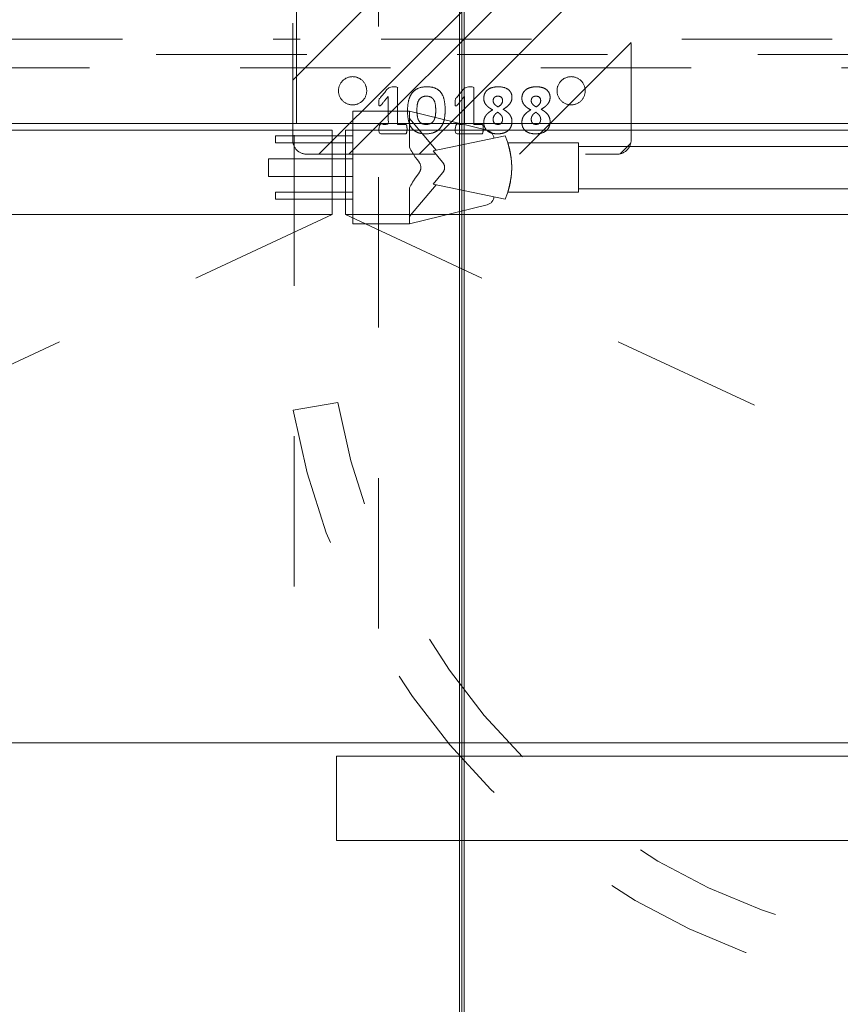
# Model space of a CAD drawing. Header units: inches. Extents: x -465 to -303, y -234 to 7.
# Tile 39 of 71: x -377.88 to -370.61, y -9.88 to -1.16. Entities that reach past the tile are written whole.
import ezdxf

# ---------------------------------------------------------------- set-up
doc = ezdxf.new("R2010")
doc.units = ezdxf.units.IN
doc.header["$LTSCALE"] = 32
doc.header["$MEASUREMENT"] = 0
doc.linetypes.add('Dash Style-1', pattern=[0.083328, 0.041656, -0.041672])
for name, color, linetype, lineweight in [('Black', 7, 'Continuous', 18), ('DashLine', 7, 'Dash Style-1', 13), ('DashLineFill', 7, 'Dash Style-1', 13), ('Drawing', 7, 'Continuous', 18), ('None', 7, 'Continuous', 18), ('SolidLine', 7, 'Continuous', 15)]:
    doc.layers.add(name, color=color, linetype=linetype, lineweight=lineweight)
pattern_1 = [(45, (0, 0), (-1.613, 1.9357), []), (45, (-1.0608, 1.0608), (-0.47235, 0.41676), [])]

# ---------------------------------------------------------------- blocks, each defined once
blk = doc.blocks.new('Group-10')
at = {"layer": 'DashLine'}
for p, q in [((35.937, -8.8583), (19.7591, -16.4022)), ((36.0551, -8.8583), (52.2331, -16.4022))]:
    blk.add_line(p, q, dxfattribs=at)
at = {"layer": 'DashLine', "flags": 128}
for points in [[(35.622, -0.7677), (36.3701, -0.7677), (36.3701, -7.3031), (35.622, -7.3031)], [(0.748, -7.3031), (35.622, -7.3031), (35.622, -8.0512), (0.748, -8.0512)], [(36.3701, -7.3031), (71.5591, -7.3031), (71.5591, -8.0512), (36.3701, -8.0512)]]:
    blk.add_lwpolyline(points, close=True, dxfattribs=at)
at = {"layer": 'SolidLine', "flags": 128}
for points in [[(0.748, -0.7677), (89.2126, -0.7677), (89.2126, -8.0512), (0.748, -8.0512)], [(18.0866, -8.1102), (35.937, -8.1102), (35.937, -8.8583), (18.0866, -8.8583)], [(36.0551, -8.1102), (53.9055, -8.1102), (53.9055, -8.8583), (36.0551, -8.8583)]]:
    blk.add_lwpolyline(points, close=True, dxfattribs=at)
blk = doc.blocks.new('Group-11')
at = {"layer": 'None'}
blk.add_blockref('Group-10', (0, 0), dxfattribs=at)
blk = doc.blocks.new('SL Utility Cabinet (2D)')
at = {"layer": 'None'}
blk.add_blockref('Group-11', (0, 0), dxfattribs=at)
at = {"layer": 'Drawing', "color": 0, "flags": 1}
for tag in ['Tag', 'Catalog', 'Option1', 'Option2', 'Option3', 'Option4', 'Option5', 'Option6', 'Option7', 'Option8', 'Option9', 'Option10', 'Option11', 'Option12', 'Custom', 'FinishGroup', 'Discount', 'Item2', 'Item3', 'Item6', 'Item8', 'Item9', 'Item10', 'Item12', 'Item13', 'Item16', 'Item18', 'Item19', 'Item20', 'Item21', 'Item22', 'Item23', 'Item24', 'Item25', 'Item1', 'Item4', 'Item5', 'Item7', 'Item11', 'Item14', 'Item15', 'Item17']:
    blk.add_attdef(tag, (-51.5879, 4.5517), '', height=0.00709, dxfattribs=at)
blk = doc.blocks.new('Group-29')
at = {"layer": 'SolidLine', "flags": 128}
for points in [[(1.1024, -2.5591), (37.0866, -2.5591), (37.0866, -86.5748), (1.1024, -86.5748)], [(1.1224, -2.5591), (37.0666, -2.5591), (37.0666, -86.5748), (1.1224, -86.5748)]]:
    blk.add_lwpolyline(points, close=True, dxfattribs=at)
blk = doc.blocks.new('Group-30')
at = {"layer": 'DashLine'}
blk.add_line((37.0866, -2.5787), (37.0866, -24.0157), dxfattribs=at)
at = {"layer": 'SolidLine', "flags": 128}
blk.add_lwpolyline([(37.1066, -2.5787), (37.0866, -2.5787), (37.0866, -24.0157), (37.1066, -24.0157)], close=True, dxfattribs=at)
blk = doc.blocks.new('Group-38')
at = {"layer": 'None'}
blk.add_blockref('Group-30', (0, 0), dxfattribs=at)
blk = doc.blocks.new('Group-39')
at = {"layer": 'DashLineFill', "linetype": 'Continuous', "lineweight": 13}
h = blk.add_hatch(dxfattribs=at)
h.set_pattern_fill('Steel', color=253, style=0, pattern_type=2)
h.set_pattern_definition(pattern_1)
edge = h.paths.add_edge_path()
edge.add_arc((-1.375, -2.6875), 0.125, 180, 270)
edge.add_line((-1.375, -2.8125), (1.375, -2.8125))
edge.add_arc((1.375, -2.6875), 0.125, 270, 360)
edge.add_line((1.5, -2.6875), (1.5, 2.6875))
edge.add_arc((1.375, 2.6875), 0.125, 0, 90)
edge.add_line((1.375, 2.8125), (-1.375, 2.8125))
edge.add_arc((-1.375, 2.6875), 0.125, 90, 180)
edge.add_line((-1.5, 2.6875), (-1.5, -2.6875))
h = blk.add_hatch(dxfattribs=at)
h.set_pattern_fill('Steel', color=253, style=0, pattern_type=2)
h.set_pattern_definition(pattern_1)
edge = h.paths.add_edge_path()
edge.add_arc((-0.96875, 2.25), 0.125, 180, 270)
edge.add_arc((-0.96875, 2.25), 0.125, 270, 360)
edge.add_arc((-0.96875, 2.25), 0.125, 0, 90)
edge.add_arc((-0.96875, 2.25), 0.125, 90, 180)
h = blk.add_hatch(dxfattribs=at)
h.set_pattern_fill('Steel', color=253, style=0, pattern_type=2)
h.set_pattern_definition(pattern_1)
edge = h.paths.add_edge_path()
edge.add_arc((0.96875, 2.25), 0.125, 180, 270)
edge.add_arc((0.96875, 2.25), 0.125, 270, 360)
edge.add_arc((0.96875, 2.25), 0.125, 0, 90)
edge.add_arc((0.96875, 2.25), 0.125, 90, 180)
h = blk.add_hatch(dxfattribs=at)
h.set_pattern_fill('Steel', color=253, style=0, pattern_type=2)
h.set_pattern_definition(pattern_1)
edge = h.paths.add_edge_path()
edge.add_arc((-0.96875, 1.28125), 0.125, 180, 270)
edge.add_arc((-0.96875, 1.28125), 0.125, 270, 360)
edge.add_arc((-0.96875, 1.28125), 0.125, 0, 90)
edge.add_arc((-0.96875, 1.28125), 0.125, 90, 180)
h = blk.add_hatch(dxfattribs=at)
h.set_pattern_fill('Steel', color=253, style=0, pattern_type=2)
h.set_pattern_definition(pattern_1)
edge = h.paths.add_edge_path()
edge.add_arc((0.96875, 1.28125), 0.125, 180, 270)
edge.add_arc((0.96875, 1.28125), 0.125, 270, 360)
edge.add_arc((0.96875, 1.28125), 0.125, 0, 90)
edge.add_arc((0.96875, 1.28125), 0.125, 90, 180)
h = blk.add_hatch(dxfattribs=at)
h.set_pattern_fill('Steel', color=253, style=0, pattern_type=2)
h.set_pattern_definition(pattern_1)
edge = h.paths.add_edge_path()
edge.add_arc((-0.96875, -1.28125), 0.125, 180, 270)
edge.add_arc((-0.96875, -1.28125), 0.125, 270, 360)
edge.add_arc((-0.96875, -1.28125), 0.125, 360, 450)
edge.add_arc((-0.96875, -1.28125), 0.125, 90, 180)
h = blk.add_hatch(dxfattribs=at)
h.set_pattern_fill('Steel', color=253, style=0, pattern_type=2)
h.set_pattern_definition(pattern_1)
edge = h.paths.add_edge_path()
edge.add_arc((0.96875, -1.28125), 0.125, 180, 270)
edge.add_arc((0.96875, -1.28125), 0.125, 270, 360)
edge.add_arc((0.96875, -1.28125), 0.125, 0, 90)
edge.add_arc((0.96875, -1.28125), 0.125, 90, 180)
h = blk.add_hatch(dxfattribs=at)
h.set_pattern_fill('Steel', color=253, style=0, pattern_type=2)
h.set_pattern_definition(pattern_1)
edge = h.paths.add_edge_path()
edge.add_arc((-0.96875, -2.25), 0.125, 180, 270)
edge.add_arc((-0.96875, -2.25), 0.125, 270, 360)
edge.add_arc((-0.96875, -2.25), 0.125, 360, 450)
edge.add_arc((-0.96875, -2.25), 0.125, 90, 180)
h = blk.add_hatch(dxfattribs=at)
h.set_pattern_fill('Steel', color=253, style=0, pattern_type=2)
h.set_pattern_definition(pattern_1)
edge = h.paths.add_edge_path()
edge.add_arc((0.96875, -2.25), 0.125, 180, 270)
edge.add_arc((0.96875, -2.25), 0.125, 270, 360)
edge.add_arc((0.96875, -2.25), 0.125, 0, 90)
edge.add_arc((0.96875, -2.25), 0.125, 90, 180)
at = {"layer": 'DashLineFill', "flags": 128}
for points in [[(-1.5, -2.6875, 0.4142136), (-1.375, -2.8125), (1.375, -2.8125, 0.4142136), (1.5, -2.6875), (1.5, 2.6875, 0.4142136), (1.375, 2.8125), (-1.375, 2.8125, 0.4142136), (-1.5, 2.6875)], [(-1.09375, 2.25, 0.4142136), (-0.96875, 2.125, 0.4142136), (-0.84375, 2.25, 0.4142136), (-0.96875, 2.375, 0.4142136)], [(0.84375, 2.25, 0.4142136), (0.96875, 2.125, 0.4142136), (1.09375, 2.25, 0.4142136), (0.96875, 2.375, 0.4142136)], [(-1.09375, 1.28125, 0.4142136), (-0.96875, 1.15625, 0.4142136), (-0.84375, 1.28125, 0.4142136), (-0.96875, 1.40625, 0.4142136)], [(0.84375, 1.28125, 0.4142136), (0.96875, 1.15625, 0.4142136), (1.09375, 1.28125, 0.4142136), (0.96875, 1.40625, 0.4142136)], [(-1.09375, -1.28125, 0.4142136), (-0.96875, -1.40625, 0.4142136), (-0.84375, -1.28125, 0.4142136), (-0.96875, -1.15625, 0.4142136)], [(0.84375, -1.28125, 0.4142136), (0.96875, -1.40625, 0.4142136), (1.09375, -1.28125, 0.4142136), (0.96875, -1.15625, 0.4142136)], [(-1.09375, -2.25, 0.4142136), (-0.96875, -2.375, 0.4142136), (-0.84375, -2.25, 0.4142136), (-0.96875, -2.125, 0.4142136)], [(0.84375, -2.25, 0.4142136), (0.96875, -2.375, 0.4142136), (1.09375, -2.25, 0.4142136), (0.96875, -2.125, 0.4142136)]]:
    blk.add_lwpolyline(points, format="xyb", close=True, dxfattribs=at)
blk = doc.blocks.new('Group-40')
at = {"layer": 'Black', "color": 7}
for points, knots in [([(-0.4863, -2.5899), (-0.4863, -2.6016), (-0.4889, -2.6172), (-0.4915, -2.6276), (-0.4954, -2.6315), (-0.6113, -2.6315), (-0.7272, -2.6315), (-0.7311, -2.6276), (-0.7337, -2.6172), (-0.7363, -2.6016), (-0.7363, -2.5482), (-0.6895, -2.5482), (-0.653, -2.5482), (-0.653, -2.4232), (-0.653, -2.2982), (-0.6862, -2.3399), (-0.7194, -2.3816), (-0.7246, -2.3842), (-0.7311, -2.3855), (-0.735, -2.3816), (-0.7363, -2.3672), (-0.7363, -2.348), (-0.7363, -2.3347), (-0.7337, -2.3269), (-0.7311, -2.3204), (-0.7285, -2.3178), (-0.6882, -2.2696), (-0.6478, -2.2214), (-0.6452, -2.2188), (-0.64, -2.2175), (-0.6309, -2.2149), (-0.6175, -2.2149), (-0.5983, -2.2149), (-0.5814, -2.2162), (-0.5723, -2.2175), (-0.5697, -2.2214), (-0.5697, -2.3855), (-0.5697, -2.5482), (-0.5338, -2.5482), (-0.4954, -2.5482), (-0.4902, -2.5534), (-0.4863, -2.5691), (-0.4863, -2.5899)], [0, 0, 0, 0.002046, 0.004093, 0.006139, 0.008185, 0.097199, 0.099245, 0.101292, 0.103338, 0.105384, 0.11266, 0.138125, 0.138125, 0.225424, 0.225424, 0.262635, 0.262635, 0.266702, 0.270769, 0.274835, 0.278902, 0.2815, 0.283534, 0.285567, 0.287601, 0.287601, 0.322302, 0.322302, 0.324335, 0.326369, 0.328402, 0.331001, 0.335067, 0.339134, 0.343201, 0.347268, 0.855614, 0.855614, 0.967462, 0.975597, 0.983731, 1, 1, 1]), ([(-0.1484, -2.4219), (-0.1484, -2.4688), (-0.1654, -2.5456), (-0.207, -2.6016), (-0.2721, -2.6315), (-0.3659, -2.6315), (-0.4284, -2.6042), (-0.4662, -2.5508), (-0.4818, -2.474), (-0.4818, -2.3777), (-0.4635, -2.3008), (-0.4232, -2.2448), (-0.3581, -2.2149), (-0.2643, -2.2149), (-0.2018, -2.2422), (-0.1641, -2.2956), (-0.1484, -2.3724), (-0.1484, -2.4219)], [0, 0, 0, 0.067752, 0.135504, 0.203257, 0.271009, 0.335101, 0.399192, 0.463284, 0.527376, 0.588094, 0.648812, 0.709531, 0.770249, 0.827687, 0.885124, 0.942562, 1, 1, 1]), ([(0.1895, -2.5899), (0.1895, -2.6016), (0.1869, -2.6172), (0.1843, -2.6276), (0.1803, -2.6315), (0.0645, -2.6315), (-0.0514, -2.6315), (-0.0553, -2.6276), (-0.0579, -2.6172), (-0.0606, -2.6016), (-0.0606, -2.5482), (-0.0137, -2.5482), (0.0228, -2.5482), (0.0228, -2.4232), (0.0228, -2.2982), (-0.0104, -2.3399), (-0.0436, -2.3816), (-0.0488, -2.3842), (-0.0553, -2.3855), (-0.0592, -2.3816), (-0.0606, -2.3672), (-0.0606, -2.348), (-0.0606, -2.3347), (-0.0579, -2.3269), (-0.0553, -2.3204), (-0.0527, -2.3178), (-0.0124, -2.2696), (0.028, -2.2214), (0.0306, -2.2188), (0.0358, -2.2175), (0.0449, -2.2149), (0.0583, -2.2149), (0.0775, -2.2149), (0.0944, -2.2162), (0.1035, -2.2175), (0.1061, -2.2214), (0.1061, -2.3855), (0.1061, -2.5482), (0.1419, -2.5482), (0.1803, -2.5482), (0.1856, -2.5534), (0.1895, -2.5691), (0.1895, -2.5899)], [0, 0, 0, 0.002046, 0.004093, 0.006139, 0.008185, 0.097199, 0.099245, 0.101292, 0.103338, 0.105384, 0.11266, 0.138125, 0.138125, 0.225424, 0.225424, 0.262635, 0.262635, 0.266702, 0.270769, 0.274835, 0.278902, 0.2815, 0.283534, 0.285567, 0.287601, 0.287601, 0.322302, 0.322302, 0.324335, 0.326369, 0.328402, 0.331001, 0.335067, 0.339134, 0.343201, 0.347268, 0.855614, 0.855614, 0.967462, 0.975597, 0.983731, 1, 1, 1]), ([(0.444, -2.5222), (0.444, -2.5482), (0.4271, -2.5886), (0.3945, -2.6172), (0.3464, -2.6315), (0.2878, -2.6315), (0.2422, -2.6185), (0.2109, -2.5925), (0.194, -2.5547), (0.194, -2.5118), (0.2044, -2.4805), (0.2253, -2.4532), (0.2552, -2.4297), (0.2734, -2.4193), (0.2539, -2.4089), (0.2253, -2.3881), (0.2044, -2.362), (0.194, -2.3334), (0.194, -2.2956), (0.2096, -2.2579), (0.2409, -2.2305), (0.2904, -2.2149), (0.3542, -2.2149), (0.3997, -2.2292), (0.4297, -2.2553), (0.444, -2.2891), (0.444, -2.3256), (0.4336, -2.3542), (0.4128, -2.3803), (0.3841, -2.4037), (0.3646, -2.4141), (0.3841, -2.4245), (0.4141, -2.448), (0.4336, -2.474), (0.444, -2.5039), (0.444, -2.5222)], [0, 0, 0, 0.034048, 0.068096, 0.102144, 0.136193, 0.16876, 0.201328, 0.233896, 0.266464, 0.293605, 0.320746, 0.347888, 0.375029, 0.375029, 0.403644, 0.432259, 0.460874, 0.489489, 0.524705, 0.559922, 0.595138, 0.630354, 0.664162, 0.69797, 0.731777, 0.765585, 0.794887, 0.824189, 0.853491, 0.882792, 0.882792, 0.912094, 0.941396, 0.970698, 1, 1, 1]), ([(0.7819, -2.5222), (0.7819, -2.5482), (0.765, -2.5886), (0.7324, -2.6172), (0.6842, -2.6315), (0.6256, -2.6315), (0.5801, -2.6185), (0.5488, -2.5925), (0.5319, -2.5547), (0.5319, -2.5118), (0.5423, -2.4805), (0.5631, -2.4532), (0.5931, -2.4297), (0.6113, -2.4193), (0.5918, -2.4089), (0.5631, -2.3881), (0.5423, -2.362), (0.5319, -2.3334), (0.5319, -2.2956), (0.5475, -2.2579), (0.5788, -2.2305), (0.6283, -2.2149), (0.6921, -2.2149), (0.7376, -2.2292), (0.7676, -2.2553), (0.7819, -2.2891), (0.7819, -2.3256), (0.7715, -2.3542), (0.7507, -2.3803), (0.722, -2.4037), (0.7025, -2.4141), (0.722, -2.4245), (0.752, -2.448), (0.7715, -2.474), (0.7819, -2.5039), (0.7819, -2.5222)], [0, 0, 0, 0.034048, 0.068096, 0.102144, 0.136193, 0.16876, 0.201328, 0.233896, 0.266464, 0.293605, 0.320746, 0.347888, 0.375029, 0.375029, 0.403644, 0.432259, 0.460874, 0.489489, 0.524705, 0.559922, 0.595138, 0.630354, 0.664162, 0.69797, 0.731777, 0.765585, 0.794887, 0.824189, 0.853491, 0.882792, 0.882792, 0.912094, 0.941396, 0.970698, 1, 1, 1]), ([(-0.2318, -2.4258), (-0.2318, -2.4024), (-0.2357, -2.3659), (-0.2448, -2.3373), (-0.2708, -2.2982), (-0.3398, -2.2982), (-0.3887, -2.3275), (-0.3984, -2.3959), (-0.3984, -2.4558), (-0.3893, -2.5039), (-0.3698, -2.5339), (-0.3385, -2.5482), (-0.2995, -2.5482), (-0.2734, -2.5391), (-0.2539, -2.5235), (-0.2422, -2.5013), (-0.2344, -2.474), (-0.2318, -2.4428), (-0.2318, -2.4258)], [0, 0, 0, 0.028201, 0.056401, 0.084602, 0.169204, 0.220476, 0.323019, 0.37429, 0.44715, 0.520009, 0.592869, 0.665728, 0.72144, 0.777152, 0.832864, 0.888576, 0.944288, 1, 1, 1]), ([(0.3607, -2.3386), (0.3607, -2.3295), (0.3503, -2.2982), (0.2982, -2.2982), (0.2773, -2.3191), (0.2773, -2.3542), (0.2982, -2.3803), (0.3216, -2.3933), (0.3398, -2.3816), (0.3607, -2.3542), (0.3607, -2.3386)], [0, 0, 0, 0.072535, 0.290142, 0.435212, 0.580283, 0.69634, 0.812397, 0.812397, 0.906198, 1, 1, 1]), ([(0.6986, -2.3386), (0.6986, -2.3295), (0.6882, -2.2982), (0.6361, -2.2982), (0.6152, -2.3191), (0.6152, -2.3542), (0.6361, -2.3803), (0.6595, -2.3933), (0.6777, -2.3816), (0.6986, -2.3542), (0.6986, -2.3386)], [0, 0, 0, 0.072535, 0.290142, 0.435212, 0.580283, 0.69634, 0.812397, 0.812397, 0.906198, 1, 1, 1]), ([(0.3607, -2.5039), (0.3607, -2.4935), (0.3555, -2.4766), (0.3438, -2.461), (0.3281, -2.448), (0.3177, -2.4402), (0.3073, -2.4467), (0.2917, -2.461), (0.2825, -2.4766), (0.2773, -2.4922), (0.2773, -2.5248), (0.2982, -2.5482), (0.3398, -2.5482), (0.3607, -2.5235), (0.3607, -2.5039)], [0, 0, 0, 0.063321, 0.126642, 0.189963, 0.253284, 0.253284, 0.313021, 0.372758, 0.432496, 0.492233, 0.619175, 0.746116, 0.873058, 1, 1, 1]), ([(0.6986, -2.5039), (0.6986, -2.4935), (0.6934, -2.4766), (0.6816, -2.461), (0.666, -2.448), (0.6556, -2.4402), (0.6452, -2.4467), (0.6296, -2.461), (0.6204, -2.4766), (0.6152, -2.4922), (0.6152, -2.5248), (0.6361, -2.5482), (0.6777, -2.5482), (0.6986, -2.5235), (0.6986, -2.5039)], [0, 0, 0, 0.063321, 0.126642, 0.189963, 0.253284, 0.253284, 0.313021, 0.372758, 0.432496, 0.492233, 0.619175, 0.746116, 0.873058, 1, 1, 1])]:
    blk.add_open_spline(points, degree=2, knots=knots, dxfattribs=at)
blk = doc.blocks.new('FlatPlate-2D')
at = {"layer": 'Black', "color": 7}
blk.add_blockref('Group-40', (0, 0), dxfattribs=at)
at = {"layer": 'DashLineFill'}
blk.add_blockref('Group-39', (0, 0), dxfattribs=at)
blk = doc.blocks.new('Group-76')
at = {"layer": 'SolidLine'}
for p, q in [((-9.2059, 0.5225), (-9.7059, 0.5225)), ((-9.7059, 0.5225), (-9.7059, -0.4775)), ((-9.2059, 0.5225), (-9.2059, 0.2032)), ((-8.5155, 0.3523), (-9.2059, 0.5225)), ((-9.2059, 0.4602), (-9.2008, 0.4535)), ((-9.1942, 0.4452), (-9.2008, 0.4535)), ((-9.1873, 0.4368), (-9.1942, 0.4452)), ((-8.9681, 0.1755), (-9.1873, 0.4368)), ((-8.5092, 0.3504), (-8.5155, 0.3523)), ((-8.5031, 0.3481), (-8.5092, 0.3504)), ((-10.3934, 0.3038), (-10.3934, 0.2413)), ((-9.7059, 0.3038), (-10.3934, 0.3038)), ((-8.3574, 0.3038), (-8.995, 0.1699)), ((-8.4972, 0.3453), (-8.5031, 0.3481)), ((-8.4916, 0.3419), (-8.4972, 0.3453)), ((-8.4862, 0.3382), (-8.4916, 0.3419)), ((-8.4812, 0.334), (-8.4862, 0.3382)), ((-8.4766, 0.3294), (-8.4812, 0.334)), ((-8.4723, 0.3244), (-8.4766, 0.3294)), ((-8.4685, 0.3191), (-8.4723, 0.3244)), ((-8.4652, 0.3135), (-8.4685, 0.3191)), ((-8.4623, 0.3076), (-8.4652, 0.3135)), ((-8.4599, 0.3015), (-8.4623, 0.3076)), ((-8.458, 0.2953), (-8.4599, 0.3015)), ((-8.4567, 0.2889), (-8.458, 0.2953)), ((-8.4559, 0.2831), (-8.4567, 0.2889)), ((-8.3363, 0.2499), (-8.3574, 0.3038)), ((-9.7059, 0.2413), (-10.3934, 0.2413)), ((-9.2059, 0.2032), (-9.1986, 0.1892)), ((-9.1986, 0.1892), (-9.1922, 0.1776)), ((-9.1922, 0.1776), (-9.1853, 0.1657)), ((-8.3334, 0.2413), (-8.3363, 0.2499)), ((-8.3198, 0.1944), (-8.3363, 0.2499)), ((-7.7059, 0.2413), (-8.3334, 0.2413)), ((-8.3332, 0.2404), (-8.3334, 0.2413)), ((-8.3332, 0.2404), (-8.3302, 0.2311)), ((-8.3282, 0.2246), (-8.3302, 0.2311)), ((-8.327, 0.2208), (-8.3282, 0.2246)), ((-8.3258, 0.2166), (-8.327, 0.2208)), ((-8.3245, 0.212), (-8.3258, 0.2166)), ((-8.3245, 0.212), (-8.3217, 0.2017)), ((-8.3217, 0.2017), (-8.32, 0.195)), ((-8.3187, 0.1901), (-8.3198, 0.1944)), ((-8.3079, 0.1378), (-8.3198, 0.1944)), ((-8.3197, 0.1939), (-8.3187, 0.1901)), ((-8.3157, 0.1772), (-8.3187, 0.1901)), ((-8.3157, 0.1772), (-8.3126, 0.1631)), ((-7.7059, 0.2413), (-7.7059, -0.1962)), ((-4.5259, 0.21), (-7.7059, 0.21)), ((-9.7059, 0.1006), (-10.4559, 0.1006)), ((-10.4559, 0.1006), (-10.4559, -0.0556)), ((-9.178, 0.1535), (-9.1853, 0.1657)), ((-9.1701, 0.1411), (-9.178, 0.1535)), ((-9.1701, 0.1411), (-9.1532, 0.1157)), ((-9.1532, 0.1157), (-9.1346, 0.0895)), ((-9.12, 0.07), (-9.1346, 0.0895)), ((-8.995, 0.1699), (-8.9112, 0.07)), ((-8.3097, 0.148), (-8.3126, 0.1631)), ((-8.3097, 0.148), (-8.3081, 0.1389)), ((-8.3057, 0.1235), (-8.3079, 0.1378)), ((-8.3007, 0.0803), (-8.3079, 0.1378)), ((-8.3078, 0.1368), (-8.3074, 0.1345)), ((-8.3057, 0.1235), (-8.3045, 0.115)), ((-8.3034, 0.1062), (-8.3045, 0.115)), ((-8.3023, 0.0973), (-8.3034, 0.1062)), ((-8.3007, 0.0803), (-8.3023, 0.0973)), ((-9.1179, 0.0672), (-9.12, 0.07)), ((-9.1179, 0.0672), (-9.1152, 0.0629)), ((-9.1127, 0.0585), (-9.1152, 0.0629)), ((-9.1127, 0.0585), (-9.1112, 0.0554)), ((-9.1099, 0.0523), (-9.1112, 0.0554)), ((-9.1076, 0.0459), (-9.1099, 0.0523)), ((-9.1066, 0.0426), (-9.1076, 0.0459)), ((-9.1076, -0.0009), (-9.1066, 0.0024)), ((-9.1058, 0.0394), (-9.1066, 0.0426)), ((-9.1066, 0.0024), (-9.1058, 0.0057)), ((-9.1052, 0.036), (-9.1058, 0.0394)), ((-9.1058, 0.0057), (-9.1052, 0.009)), ((-9.1047, 0.0327), (-9.1052, 0.036)), ((-9.1052, 0.009), (-9.1047, 0.0124)), ((-9.1043, 0.0293), (-9.1047, 0.0327)), ((-9.1047, 0.0124), (-9.1043, 0.0157)), ((-9.1041, 0.0259), (-9.1043, 0.0293)), ((-9.1043, 0.0157), (-9.1041, 0.0191)), ((-9.104, 0.0225), (-9.1041, 0.0259)), ((-9.1041, 0.0191), (-9.104, 0.0225)), ((-8.909, 0.0672), (-8.9112, 0.07)), ((-8.909, 0.0672), (-8.9069, 0.0644)), ((-8.9069, 0.0644), (-8.905, 0.0615)), ((-8.905, 0.0615), (-8.9032, 0.0585)), ((-8.9015, 0.0554), (-8.9032, 0.0585)), ((-8.9015, 0.0554), (-8.9, 0.0523)), ((-8.9, 0.0523), (-8.8987, 0.0491)), ((-8.8975, 0.0459), (-8.8987, 0.0491)), ((-8.8964, 0.0427), (-8.8975, 0.0459)), ((-8.8964, 0.0024), (-8.8975, -0.0009)), ((-8.8964, 0.0427), (-8.8955, 0.0394)), ((-8.8955, 0.0057), (-8.8964, 0.0024)), ((-8.8955, 0.0394), (-8.8948, 0.036)), ((-8.8948, 0.009), (-8.8955, 0.0057)), ((-8.8942, 0.0327), (-8.8948, 0.036)), ((-8.8942, 0.0124), (-8.8948, 0.009)), ((-8.8938, 0.0293), (-8.8942, 0.0327)), ((-8.8938, 0.0157), (-8.8942, 0.0124)), ((-8.8938, 0.0293), (-8.8936, 0.0259)), ((-8.8938, 0.0157), (-8.8936, 0.0191)), ((-8.8936, 0.0259), (-8.8935, 0.0225)), ((-8.8935, 0.0225), (-8.8936, 0.0191)), ((-8.3006, 0.0791), (-8.3007, 0.0803)), ((-8.3007, 0.0803), (-8.2983, 0.0225)), ((-8.3007, -0.0353), (-8.2983, 0.0225)), ((-8.2999, 0.0699), (-8.3006, 0.0791)), ((-8.2994, 0.0605), (-8.2999, 0.0699)), ((-8.2989, 0.0511), (-8.2994, 0.0605)), ((-8.2986, 0.0416), (-8.2989, 0.0511)), ((-8.2989, -0.006), (-8.2986, 0.0034)), ((-8.2984, 0.032), (-8.2986, 0.0416)), ((-8.2986, 0.0034), (-8.2984, 0.013)), ((-8.2983, 0.0225), (-8.2984, 0.032)), ((-8.2984, 0.013), (-8.2983, 0.0225)), ((-9.7059, -0.0556), (-10.4559, -0.0556)), ((-9.1701, -0.0961), (-9.1532, -0.0706)), ((-9.1532, -0.0706), (-9.1346, -0.0445)), ((-9.12, -0.0249), (-9.1346, -0.0445)), ((-9.12, -0.0249), (-9.1179, -0.0222)), ((-9.1179, -0.0222), (-9.1161, -0.0193)), ((-9.1152, -0.0179), (-9.1161, -0.0193)), ((-9.1127, -0.0134), (-9.1152, -0.0179)), ((-9.1127, -0.0134), (-9.1112, -0.0104)), ((-9.1112, -0.0104), (-9.1099, -0.0073)), ((-9.1099, -0.0073), (-9.1086, -0.0041)), ((-9.1076, -0.0009), (-9.1086, -0.0041)), ((-8.9112, -0.0249), (-8.995, -0.1249)), ((-8.909, -0.0222), (-8.9112, -0.0249)), ((-8.9069, -0.0193), (-8.909, -0.0222)), ((-8.9069, -0.0193), (-8.905, -0.0164)), ((-8.9032, -0.0134), (-8.905, -0.0164)), ((-8.9015, -0.0104), (-8.9032, -0.0134)), ((-8.9, -0.0073), (-8.9015, -0.0104)), ((-8.8987, -0.0041), (-8.9, -0.0073)), ((-8.8975, -0.0009), (-8.8987, -0.0041)), ((-8.3079, -0.0927), (-8.3007, -0.0353)), ((-8.3079, -0.0927), (-8.3057, -0.0785)), ((-8.3057, -0.0785), (-8.3045, -0.0699)), ((-8.3045, -0.0699), (-8.3034, -0.0612)), ((-8.3034, -0.0612), (-8.3023, -0.0523)), ((-8.3023, -0.0523), (-8.3007, -0.0353)), ((-8.3007, -0.0353), (-8.2999, -0.0248)), ((-8.2999, -0.0248), (-8.2994, -0.0155)), ((-8.2994, -0.0155), (-8.2989, -0.006)), ((-9.1986, -0.1441), (-9.2059, -0.1582)), ((-9.2059, -0.4775), (-9.2059, -0.1582)), ((-9.1986, -0.1441), (-9.1922, -0.1325)), ((-9.1942, -0.4002), (-8.9681, -0.1305)), ((-9.1853, -0.1206), (-9.1922, -0.1325)), ((-9.1853, -0.1206), (-9.178, -0.1085)), ((-9.1701, -0.0961), (-9.178, -0.1085)), ((-8.995, -0.1249), (-8.3574, -0.2587)), ((-8.3363, -0.2048), (-8.3198, -0.1494)), ((-8.327, -0.1757), (-8.3245, -0.1669)), ((-8.3245, -0.1669), (-8.3217, -0.1567)), ((-8.32, -0.15), (-8.3217, -0.1567)), ((-8.3198, -0.1494), (-8.3079, -0.0927)), ((-8.3198, -0.1494), (-8.3187, -0.1451)), ((-8.3187, -0.1451), (-8.3197, -0.1488)), ((-8.3187, -0.1451), (-8.3157, -0.1322)), ((-8.3126, -0.1181), (-8.3157, -0.1322)), ((-8.3097, -0.103), (-8.3126, -0.1181)), ((-8.3097, -0.103), (-8.3079, -0.0927)), ((-4.5259, -0.165), (-7.7059, -0.165)), ((-10.3934, -0.1962), (-10.3934, -0.2587)), ((-9.7059, -0.1962), (-10.3934, -0.1962)), ((-9.7059, -0.2587), (-10.3934, -0.2587)), ((-8.4623, -0.2626), (-8.4599, -0.2565)), ((-8.4599, -0.2565), (-8.458, -0.2502)), ((-8.458, -0.2502), (-8.4567, -0.2438)), ((-8.4567, -0.2438), (-8.4559, -0.238)), ((-8.3574, -0.2587), (-8.3363, -0.2048)), ((-8.3363, -0.2048), (-8.3334, -0.1962)), ((-8.3334, -0.1962), (-8.3323, -0.1929)), ((-7.7059, -0.1962), (-8.3334, -0.1962)), ((-8.3323, -0.1929), (-8.331, -0.1888)), ((-8.3302, -0.1861), (-8.331, -0.1888)), ((-8.3282, -0.1796), (-8.3302, -0.1861)), ((-8.327, -0.1757), (-8.3282, -0.1796)), ((-9.2059, -0.4775), (-8.5155, -0.3072)), ((-8.5155, -0.3072), (-8.5092, -0.3054)), ((-8.5092, -0.3054), (-8.5031, -0.3031)), ((-8.5031, -0.3031), (-8.4972, -0.3002)), ((-8.4972, -0.3002), (-8.4916, -0.2969)), ((-8.4916, -0.2969), (-8.4862, -0.2931)), ((-8.4862, -0.2931), (-8.4812, -0.2889)), ((-8.4812, -0.2889), (-8.4766, -0.2843)), ((-8.4766, -0.2843), (-8.4723, -0.2794)), ((-8.4723, -0.2794), (-8.4685, -0.274)), ((-8.4685, -0.274), (-8.4652, -0.2684)), ((-8.4652, -0.2684), (-8.4623, -0.2626)), ((-9.2059, -0.4152), (-9.2008, -0.4085)), ((-9.1942, -0.4002), (-9.2008, -0.4085)), ((-9.2059, -0.4775), (-9.7059, -0.4775))]:
    blk.add_line(p, q, dxfattribs=at)
blk = doc.blocks.new('MP-Plug (2D)')
at = {"layer": 'SolidLine', "color": 7}
blk.add_blockref('Group-76', (0, 0), dxfattribs=at)
blk = doc.blocks.new('1BRPXF_Power_Pantry_30x12_Cred (2D)')
at = {"layer": 'DashLine', "transparency": 33554687, "flags": 128}
blk.add_lwpolyline([(0.5105, 11.9291, -0.414214), (3.1089, 14.5276), (8.891, 14.5276, -0.414214), (11.4895, 11.9291), (11.4895, -11.9291, -0.414214), (8.891, -14.5276), (3.1089, -14.5276, -0.414214), (0.5105, -11.9291)], format="xyb", close=True, dxfattribs=at)
at = {"layer": 'DashLine', "flags": 128}
for points in [[(0.6286, 11.9291, -0.414214), (3.1089, 14.4094), (8.891, 14.4094, -0.414214), (11.3714, 11.9291), (11.3714, -11.9291, -0.414214), (8.891, -14.4094), (3.1089, -14.4094, -0.414214), (0.6286, -11.9291)], [(3.6634, -9.133), (3.5937, -8.7375, 0.36397), (8.4564, -2.9424), (8.4564, 2.9424, 0.36397), (3.5937, 8.7375), (3.6634, 9.133, -0.36397), (8.858, 2.9424), (8.858, -2.9424, -0.36397)]]:
    blk.add_lwpolyline(points, format="xyb", close=True, dxfattribs=at)
blk = doc.blocks.new('Group-78')
at = {"layer": 'None'}
for name in ['Group-38', 'Group-29']:
    blk.add_blockref(name, (0, 0), dxfattribs=at)
at = {"layer": 'None', "color": 7, "rotation": 270}
blk.add_blockref('1BRPXF_Power_Pantry_30x12_Cred (2D)', (44.7244, -6.9291), dxfattribs=at)
at = {"layer": 'None', "color": 7}
blk.add_blockref('MP-Plug (2D)', (45.8268, -8.4646), dxfattribs=at)
at = {"layer": 'SolidLine', "color": 7}
blk.add_blockref('FlatPlate-2D', (37.0866, -5.5118), dxfattribs=at)
blk = doc.blocks.new('SL L Desk (2D)')
at = {"layer": 'None'}
blk.add_blockref('Group-78', (0, 0), dxfattribs=at)
at = {"layer": 'Drawing', "color": 0, "flags": 1}
for tag in ['Tag', 'Catalog', 'Option1', 'Option2', 'Option3', 'Option4', 'Option5', 'Option6', 'Option7', 'Option8', 'Option9', 'Option10', 'Option11', 'Option12', 'Custom', 'FinishGroup', 'Discount', 'Item2', 'Item3', 'Item6', 'Item9', 'Item10', 'Item12', 'Item13', 'Item16', 'Item19', 'Item20', 'Item21', 'Item22', 'Item23', 'Item24', 'Item25', 'Item8', 'Item18', 'Item1', 'Item4', 'Item5', 'Item7', 'Item11', 'Item14', 'Item15', 'Item17']:
    blk.add_attdef(tag, (-51.5877, -65.641), '', height=0.00709, dxfattribs=at)
blk = doc.blocks.new('Group-95')
at = {"layer": 'SolidLine', "flags": 128}
blk.add_lwpolyline([(12.0197, -13.5315), (119.9724, -13.5315), (119.9724, -25.5394), (12.0197, -25.5394)], close=True, dxfattribs=at)
blk = doc.blocks.new('Group-99')
at = {"layer": 'SolidLine', "flags": 128}
blk.add_lwpolyline([(12.0197, -13.5315), (119.9724, -13.5315), (119.9724, -25.5394), (12.0197, -25.5394)], close=True, dxfattribs=at)
blk = doc.blocks.new('Group-100')
at = {"layer": 'DashLine', "flags": 128}
blk.add_lwpolyline([(47.6168, -13.2756), (48.3648, -13.2756), (48.3648, -24.6339), (47.6168, -24.6339)], close=True, dxfattribs=at)
at = {"layer": 'SolidLine', "flags": 128}
blk.add_lwpolyline([(47.9908, -25.6575), (84.2178, -25.6575), (84.2178, -26.4055), (47.9908, -26.4055)], close=True, dxfattribs=at)
at = {"layer": 'None'}
for name in ['Group-95', 'Group-99']:
    blk.add_blockref(name, (0, 0), dxfattribs=at)
blk = doc.blocks.new('Group-101')
at = {"layer": 'None'}
blk.add_blockref('Group-100', (0, 0), dxfattribs=at)
blk = doc.blocks.new('SL Overhead (2D)')
at = {"layer": 'None'}
blk.add_blockref('Group-101', (0, 0), dxfattribs=at)
at = {"layer": 'Drawing', "color": 0, "flags": 1}
for tag in ['Tag', 'Catalog', 'Option1', 'Option2', 'Option3', 'Option4', 'Option5', 'Option6', 'Option7', 'Option8', 'Option9', 'Option10', 'Option11', 'Option12', 'Custom', 'FinishGroup', 'Discount', 'Item2', 'Item3', 'Item6', 'Item8', 'Item9', 'Item10', 'Item12', 'Item13', 'Item16', 'Item18', 'Item19', 'Item20', 'Item21', 'Item22', 'Item23', 'Item24', 'Item25', 'Item1', 'Item4', 'Item5', 'Item7', 'Item11', 'Item14', 'Item15', 'Item17']:
    blk.add_attdef(tag, (-63.5938, -151.0265), '', height=0.00709, dxfattribs=at)

msp = doc.modelspace()

# ---------------------------------------------------------------- block references
at = {"layer": 'Drawing'}
msp.add_blockref('SL Utility Cabinet (2D)', (-411.0472, 5.9764), dxfattribs=at)

# ---------------------------------------------------------------- next in the draw order: block references
msp.add_blockref('SL L Desk (2D)', (-411.047, 5.9764), dxfattribs=at)

# ---------------------------------------------------------------- next in the draw order: block references
msp.add_blockref('SL Overhead (2D)', (-423.063, 17.9764), dxfattribs=at)

doc.saveas('drawing.dxf')
